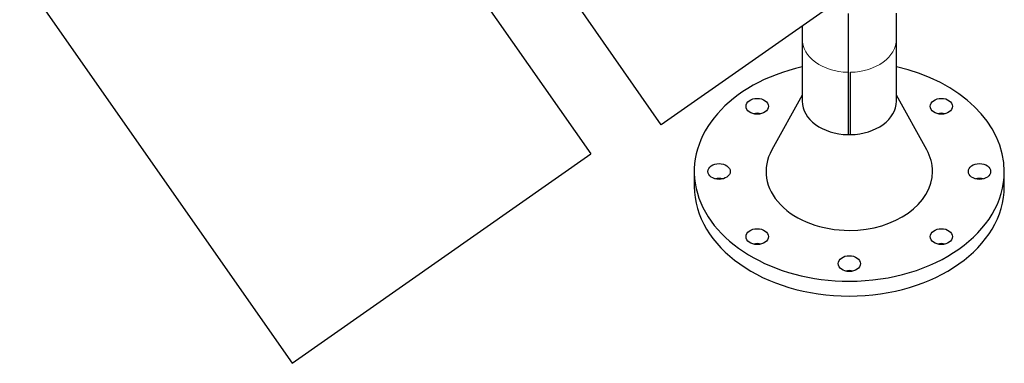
# Model space of a CAD drawing. Header units: inches. Extents: x 0 to 23760, y -13 to 16800.
# Tile 2 of 214: x 2321 to 3115, y 5582 to 5859. Entities that reach past the tile are written whole.
import ezdxf

# ---------------------------------------------------------------- set-up
doc = ezdxf.new("R2010")
doc.units = ezdxf.units.IN
doc.layers.add('254', color=7, linetype='Continuous', true_color=0xffffff)

msp = doc.modelspace()

# ---------------------------------------------------------------- linework, layer by layer
at = {"layer": '254', "color": 2, "linetype": 'Continuous', "lineweight": 25}
for p, q in [((2561.745, 6064.52), (2781.328, 5750.922)), ((3040.44, 5916.017), (2838.223, 5774.423)), ((2320.914, 5895.888), (2540.498, 5582.29)), ((2838.223, 5774.423), (2769.23, 5872.956)), ((3027.919, 5843.613), (3027.919, 5864.35)), ((2951.819, 5853.965), (2951.819, 5843.613)), ((2951.819, 5843.613), (2951.819, 5793.403)), ((3027.919, 5793.403), (3027.919, 5843.613)), ((2988.869, 5816.717), (2988.869, 5766.507)), ((2990.869, 5766.507), (2990.869, 5816.717)), ((2951.819, 5798.376), (2927.355, 5754.108)), ((3052.383, 5754.108), (3027.919, 5798.376)), ((2540.498, 5582.29), (2781.328, 5750.922)), ((2864.869, 5736.834), (2864.869, 5724.813)), ((3114.869, 5724.813), (3114.869, 5736.834))]:
    msp.add_line(p, q, dxfattribs=at)
at = {"layer": '254', "color": 110, "linetype": 'Continuous', "lineweight": 13}
for start_param, end_param in [(3.1415927, 4.6861047), (4.7386732, 6.2831853)]:
    msp.add_ellipse((2989.869, 5843.613), major_axis=(38.05, 0), ratio=0.7071068, start_param=start_param, end_param=end_param, dxfattribs=at)
at = {"layer": '254', "color": 2, "linetype": 'Continuous', "lineweight": 25}
for centre, major_axis, start_param, end_param in [((2989.869, 5736.834), (125, 0), 1.8800469, 4.712389), ((2989.869, 5736.834), (125, 0), 0, 1.2615458), ((2989.869, 5793.403), (38.05, 0), 3.1415927, 4.6861047), ((2989.869, 5793.403), (38.05, 0), 4.7386732, 6.2831853), ((2915.623, 5777.313), (9, 0), 1.2359222, 1.9056705), ((3064.116, 5777.313), (9, 0), 1.2359222, 1.9056705), ((2989.869, 5793.403), (38, 0), 4.6860702, 4.7387078), ((2989.869, 5736.834), (67.118, 0), 2.7690194, 4.712389), ((2989.869, 5736.834), (67.118, 0), 0, 0.3725733), ((2989.869, 5736.834), (67.118, 0), 4.712389, 6.2831853), ((2989.869, 5736.834), (125, 0), 4.712389, 6.2831853), ((2989.869, 5724.813), (125, 0), 3.1415927, 4.712389), ((2884.869, 5724.813), (9, 0), 1.2359222, 1.9056705), ((2989.869, 5724.813), (125, 0), 4.712389, 6.2831853), ((3094.869, 5724.813), (9, 0), 1.2359222, 1.9056705), ((2915.623, 5672.313), (9, 0), 1.2359222, 1.9056705), ((3064.116, 5672.313), (9, 0), 1.2359222, 1.9056705), ((2989.869, 5650.567), (9, 0), 1.2359222, 1.9056705)]:
    msp.add_ellipse(centre, major_axis=major_axis, ratio=0.7071068, start_param=start_param, end_param=end_param, dxfattribs=at)
for centre in [(2915.623, 5789.334), (3064.116, 5789.334), (2884.869, 5736.834), (3094.869, 5736.834), (2915.623, 5684.334), (3064.116, 5684.334), (2989.869, 5662.588)]:
    msp.add_ellipse(centre, major_axis=(9, 0), ratio=0.7071068, dxfattribs=at)
msp.add_open_spline([(2988.869, 5864.155), (2988.869, 5864.155), (2988.869, 5864.09), (2988.869, 5863.942), (2988.869, 5863.924), (2988.869, 5863.887), (2988.869, 5863.829), (2988.869, 5863.761), (2988.869, 5863.613), (2988.869, 5863.498), (2988.869, 5863.106), (2988.869, 5862.78), (2988.869, 5862.002), (2988.869, 5861.098), (2988.869, 5859.364), (2988.869, 5857.958), (2988.869, 5856.425), (2988.869, 5855.595), (2988.869, 5854.254), (2988.869, 5853.559), (2988.869, 5852.707), (2988.869, 5852.332), (2988.869, 5852.08), (2988.869, 5851.953), (2988.869, 5850.803), (2988.869, 5849.723), (2988.869, 5847.453), (2988.869, 5846.262), (2988.869, 5843.77), (2988.869, 5841.169), (2988.869, 5836.94), (2988.869, 5833.902), (2988.869, 5830.755), (2988.869, 5829.126), (2988.869, 5826.599), (2988.869, 5825.314), (2988.869, 5823.998), (2988.869, 5823.334), (2988.869, 5823.112), (2988.869, 5822.667), (2988.869, 5822.443), (2988.869, 5820.427), (2988.869, 5818.592), (2988.869, 5816.717)], degree=3, knots=[0, 0, 0, 0, 0.0625, 0.0625, 0.0703125, 0.0703125, 0.078125, 0.09375, 0.09375, 0.125, 0.125, 0.1875, 0.1875, 0.25, 0.3125, 0.375, 0.375, 0.4375, 0.4375, 0.46875, 0.484375, 0.4921875, 0.4921875, 0.5, 0.5, 0.5625, 0.5625, 0.625, 0.625, 0.6875, 0.75, 0.8125, 0.8125, 0.875, 0.875, 0.90625, 0.921875, 0.921875, 0.9296875, 0.9296875, 0.9375, 0.9375, 1, 1, 1, 1], dxfattribs=at)

doc.saveas('drawing.dxf')
